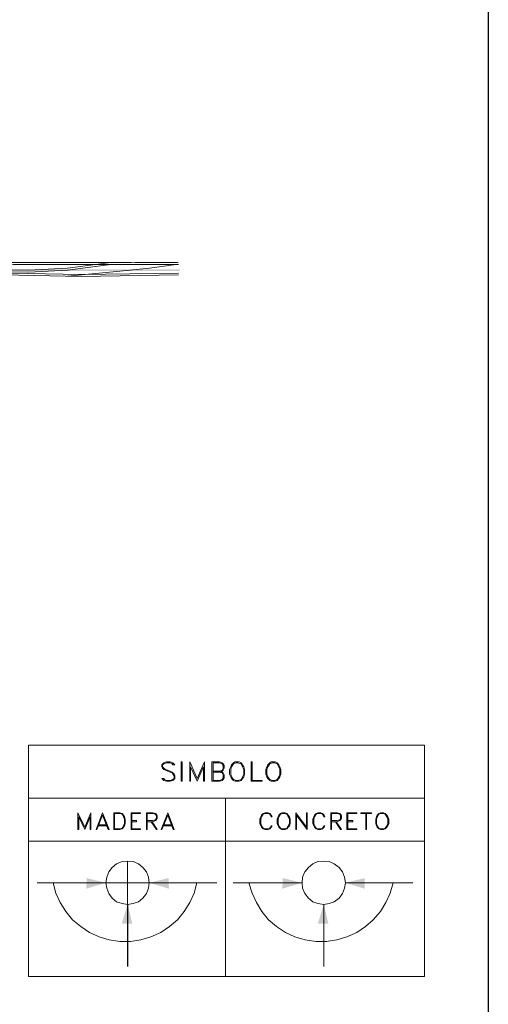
# Model space of a CAD drawing. Header units: millimetres. Extents: x 8 to 202, y 3 to 294.
# Tile 18 of 19: x 152 to 202, y 118 to 224. Entities that reach past the tile are written whole.
import ezdxf

# ---------------------------------------------------------------- set-up
doc = ezdxf.new("R2010")
doc.units = ezdxf.units.MM
doc.layers.add('DGE_CONTORNOS', color=7, linetype='Continuous', lineweight=0)
doc.layers.add('DGE_RELLENO', color=7, linetype='Continuous', lineweight=0)

msp = doc.modelspace()

# ---------------------------------------------------------------- hatches: boundary and pattern name
at = {"layer": 'DGE_RELLENO', "true_color": 0x000000}
for points in [[(168.783, 196.9207), (168.783, 197.09), (130.048, 196.9207)], [(168.783, 197.09), (130.048, 196.9207), (130.048, 197.09)], [(158.7923, 131.6427), (158.75, 130.4997), (160.8667, 131.1347)], [(167.5977, 131.6427), (167.64, 130.4997), (165.5233, 131.1347)], [(179.8743, 131.6427), (179.832, 130.4997), (181.9487, 131.1347)], [(188.6797, 131.6427), (188.6797, 130.4997), (186.6053, 131.1347)], [(163.703, 126.732), (162.56, 126.732), (163.195, 128.8064)], [(184.785, 126.732), (183.642, 126.732), (184.277, 128.8064)]]:
    msp.add_hatch(color=7, dxfattribs=at).paths.add_polyline_path(points, flags=0)

# ---------------------------------------------------------------- linework, layer by layer
at = {"layer": 'DGE_CONTORNOS', "lineweight": 25}
for points in [[(201.9723, 293.9063), (201.9723, 3.2456)], [(163.195, 128.8064), (163.195, 122.1177)]]:
    msp.add_lwpolyline(points, dxfattribs=at)
at = {"layer": 'DGE_CONTORNOS', "lineweight": 5}
for points in [[(134.874, 197.598), (137.2023, 197.852), (144.78, 197.9367), (150.2833, 197.852), (163.576, 197.852)], [(136.779, 197.217), (138.303, 197.3017), (143.51, 197.3017), (147.0237, 196.8784), (152.5693, 196.7937), (156.718, 197.0054), (161.1207, 197.598), (163.9993, 197.6403)], [(137.6257, 197.5134), (143.51, 197.5134), (147.066, 197.09), (152.5693, 197.0054), (156.718, 197.217), (161.1207, 197.8097), (163.9993, 197.852), (168.6137, 197.852)], [(168.656, 197.6403), (150.9183, 197.6403), (145.5843, 197.4287), (143.51, 197.3017)], [(156.718, 196.3704), (161.6287, 196.836), (165.5657, 197.217), (168.402, 197.6403)], [(138.9803, 196.9207), (142.3247, 196.8784), (143.5947, 196.8784), (144.7377, 196.7937), (158.1997, 196.5397), (168.656, 196.709)], [(138.9803, 196.709), (142.3247, 196.6667), (143.5947, 196.6667), (144.7377, 196.6243), (158.1997, 196.328), (168.656, 196.4974)], [(152.527, 145.9514), (195.1143, 145.9514), (195.1143, 121.0594), (152.527, 121.0594), (152.527, 145.9514)], [(152.527, 140.2364), (195.1143, 140.2364)], [(173.736, 140.2364), (173.736, 121.0594)], [(152.527, 135.622), (195.1143, 135.622)], [(160.8667, 131.1347), (165.5233, 131.1347), (165.4387, 131.7274), (165.227, 132.32), (164.846, 132.7857), (164.3803, 133.1667), (163.7877, 133.4207), (163.195, 133.463), (162.6023, 133.4207), (162.0097, 133.1667), (161.544, 132.7857), (161.163, 132.32), (160.9513, 131.7274), (160.8667, 131.1347), (160.9513, 130.542), (161.163, 129.9917), (161.544, 129.4837), (162.0097, 129.1027), (162.6023, 128.891), (163.195, 128.8064), (163.7877, 128.891), (164.3803, 129.1027), (164.846, 129.4837), (165.227, 129.9917), (165.4387, 130.542), (165.5233, 131.1347)], [(163.195, 133.463), (163.195, 128.8064)], [(186.6053, 131.1347), (186.5207, 131.7274), (186.309, 132.32), (185.928, 132.7857), (185.42, 133.1667), (184.8697, 133.4207), (184.277, 133.463), (183.642, 133.4207), (183.0917, 133.1667), (182.626, 132.7857), (182.245, 132.32), (181.991, 131.7274), (181.9487, 131.1347), (181.991, 130.542), (182.245, 129.9917), (182.626, 129.4837), (183.0917, 129.1027), (183.642, 128.891), (184.277, 128.8064), (184.8697, 128.891), (185.42, 129.1027), (185.928, 129.4837), (186.309, 129.9917), (186.5207, 130.542), (186.6053, 131.1347)], [(160.8667, 131.1347), (153.4583, 131.1347)], [(155.194, 131.1347), (155.4903, 130.034), (155.956, 129.018), (156.5487, 128.0444), (157.2683, 127.1554), (158.1573, 126.4357), (159.0887, 125.8007), (160.147, 125.335), (161.2053, 124.9964), (162.3483, 124.827), (163.4913, 124.827), (164.6343, 124.9964), (165.6927, 125.335), (166.751, 125.8007), (167.6823, 126.4357), (168.5713, 127.1554), (169.291, 128.0444), (169.8837, 129.018), (170.3493, 130.034), (170.6457, 131.1347)], [(165.5233, 131.1347), (172.8047, 131.1347)], [(181.9487, 131.1347), (174.5403, 131.1347)], [(176.2337, 131.1347), (176.5723, 130.034), (177.038, 129.018), (177.6307, 128.0444), (178.3503, 127.1554), (179.197, 126.4357), (180.1707, 125.8007), (181.1867, 125.335), (182.2873, 124.9964), (183.4303, 124.827), (184.5733, 124.827), (185.674, 124.9964), (186.7747, 125.335), (187.833, 125.8007), (188.7643, 126.4357), (189.611, 127.1554), (190.373, 128.0444), (190.9657, 129.018), (191.4313, 130.034), (191.7277, 131.1347)], [(186.6053, 131.1347), (193.8443, 131.1347)], [(184.277, 128.8064), (184.277, 122.1177)]]:
    msp.add_lwpolyline(points, dxfattribs=at)
at = {"layer": 'DGE_CONTORNOS', "lineweight": 13}
for points in [[(168.275, 143.8347), (168.0633, 144.0464), (167.767, 144.131), (167.386, 144.131), (167.0897, 144.0464), (166.878, 143.8347), (166.878, 143.623), (166.9627, 143.4537), (167.0897, 143.3267), (167.259, 143.242), (167.767, 143.0304), (167.9787, 142.9457), (168.0633, 142.8187), (168.1903, 142.6494), (168.1903, 142.353), (168.0633, 142.226), (167.767, 142.1414), (167.386, 142.1414), (167.1743, 142.226), (167.0897, 142.353), (166.878, 142.353)], [(168.275, 143.8347), (168.0633, 143.8347), (167.9787, 143.9194), (167.767, 144.0464), (167.386, 144.0464), (167.0897, 143.9194), (166.9627, 143.8347), (166.9627, 143.623), (167.0897, 143.4537), (167.259, 143.3267), (167.767, 143.1574), (167.9787, 143.0304), (168.1903, 142.8187), (168.275, 142.6494), (168.275, 142.353), (168.0633, 142.1414), (167.767, 142.0567), (167.386, 142.0567), (167.0897, 142.1414), (166.878, 142.353)], [(168.9523, 144.131), (168.9523, 142.0567), (169.0793, 142.0567)], [(168.9523, 144.131), (169.0793, 144.131), (169.0793, 142.0567)], [(169.8837, 144.131), (169.8837, 142.0567)], [(169.8837, 144.131), (170.688, 142.353), (171.45, 144.131)], [(170.688, 142.0567), (171.3653, 143.623), (171.3653, 142.0567), (171.45, 142.0567), (171.45, 144.131)], [(172.2543, 144.131), (172.2543, 142.0567)], [(172.2543, 144.131), (173.0587, 144.131), (173.355, 144.0464), (173.482, 143.9194), (173.5667, 143.75), (173.5667, 143.4537), (173.482, 143.242), (173.355, 143.1574), (173.0587, 143.0304)], [(172.3813, 144.0464), (172.3813, 142.1414)], [(172.3813, 144.0464), (173.0587, 144.0464), (173.355, 143.9194), (173.482, 143.75), (173.482, 143.4537), (173.355, 143.242), (173.0587, 143.1574), (172.3813, 143.1574)], [(174.752, 144.131), (174.5827, 144.0464), (174.371, 143.8347), (174.2863, 143.623), (174.1593, 143.3267), (174.1593, 142.8187), (174.2863, 142.5224), (174.371, 142.353), (174.5827, 142.1414), (174.752, 142.0567), (175.1753, 142.0567), (175.387, 142.1414), (175.5563, 142.353), (175.6833, 142.5224), (175.768, 142.8187), (175.768, 143.3267), (175.6833, 143.623), (175.5563, 143.8347), (175.387, 144.0464), (175.1753, 144.131), (174.752, 144.131)], [(174.879, 144.0464), (174.5827, 143.9194), (174.371, 143.623), (174.2863, 143.3267), (174.2863, 142.8187), (174.371, 142.5224), (174.5827, 142.226), (174.879, 142.1414), (175.0483, 142.1414), (175.387, 142.226), (175.5563, 142.5224), (175.6833, 142.8187), (175.6833, 143.3267), (175.5563, 143.623), (175.387, 143.9194), (175.0483, 144.0464), (174.879, 144.0464)], [(176.4877, 142.0567), (176.4877, 144.131), (176.5723, 144.131), (176.5723, 142.1414), (177.673, 142.1414), (177.673, 142.0567), (176.4877, 142.0567)], [(178.6467, 144.131), (178.4773, 144.0464), (178.2657, 143.8347), (178.181, 143.623), (178.054, 143.3267), (178.054, 142.8187), (178.181, 142.5224), (178.2657, 142.353), (178.4773, 142.1414), (178.6467, 142.0567), (179.07, 142.0567), (179.2817, 142.1414), (179.451, 142.353), (179.578, 142.5224), (179.6627, 142.8187), (179.6627, 143.3267), (179.578, 143.623), (179.451, 143.8347), (179.2817, 144.0464), (179.07, 144.131), (178.6467, 144.131)], [(178.7737, 144.0464), (178.4773, 143.9194), (178.2657, 143.623), (178.181, 143.3267), (178.181, 142.8187), (178.2657, 142.5224), (178.4773, 142.226), (178.7737, 142.1414), (178.9853, 142.1414), (179.2817, 142.226), (179.451, 142.5224), (179.578, 142.8187), (179.578, 143.3267), (179.451, 143.623), (179.2817, 143.9194), (178.9853, 144.0464), (178.7737, 144.0464)], [(169.9683, 143.623), (169.9683, 142.0567), (169.8837, 142.0567)], [(169.9683, 143.623), (170.688, 142.0567)], [(173.0587, 143.1574), (173.355, 143.0304), (173.482, 142.9457), (173.5667, 142.734), (173.5667, 142.4377), (173.482, 142.226), (173.355, 142.1414), (173.0587, 142.0567), (172.2543, 142.0567)], [(172.3813, 143.0304), (173.0587, 143.0304), (173.355, 142.9457), (173.482, 142.734), (173.482, 142.4377), (173.355, 142.226), (173.0587, 142.1414), (172.3813, 142.1414)], [(157.861, 138.67), (157.861, 136.8497)], [(157.861, 138.67), (158.5807, 137.1037), (159.258, 138.67)], [(157.9457, 138.2467), (157.9457, 136.8497), (157.861, 136.8497)], [(157.9457, 138.2467), (158.5807, 136.8497)], [(158.5807, 136.8497), (159.1733, 138.2467), (159.1733, 136.8497), (159.258, 136.8497), (159.258, 138.67)], [(160.4857, 138.67), (159.8083, 136.8497)], [(160.4857, 138.416), (159.893, 136.8497), (159.8083, 136.8497)], [(160.4857, 138.416), (161.1207, 136.8497), (161.2053, 136.8497), (160.4857, 138.67)], [(161.7133, 138.67), (161.7133, 136.8497)], [(161.7133, 138.67), (162.3483, 138.67), (162.6023, 138.5854), (162.7717, 138.416), (162.8563, 138.2467), (162.941, 137.9927), (162.941, 137.527), (162.8563, 137.273), (162.7717, 137.1037), (162.6023, 136.9344), (162.3483, 136.8497), (161.7133, 136.8497)], [(161.798, 138.5854), (161.798, 136.9344)], [(161.798, 138.5854), (162.3483, 138.5854), (162.6023, 138.5007), (162.687, 138.416), (162.7717, 138.2467), (162.8563, 137.9927), (162.8563, 137.527), (162.7717, 137.273), (162.687, 137.1037), (162.6023, 137.019), (162.3483, 136.9344), (161.798, 136.9344)], [(163.576, 138.67), (163.576, 136.8497)], [(163.576, 138.67), (164.592, 138.67)], [(163.6607, 138.5854), (164.592, 138.5854), (164.592, 138.67)], [(163.6607, 138.5854), (163.6607, 136.9344)], [(163.6607, 137.8234), (164.1687, 137.8234), (164.1687, 137.6964), (163.6607, 137.6964)], [(165.227, 138.67), (165.227, 136.8497)], [(165.227, 138.67), (165.9043, 138.67), (166.2007, 138.5854), (166.2853, 138.5007), (166.37, 138.3314), (166.37, 138.0774), (166.2853, 137.908), (166.2007, 137.8234), (165.9043, 137.6964), (165.3117, 137.6964)], [(165.3117, 138.5854), (165.3117, 136.8497), (165.227, 136.8497)], [(165.3117, 138.5854), (165.9043, 138.5854), (166.2007, 138.5007), (166.2853, 138.3314), (166.2853, 138.0774), (166.2007, 137.908), (165.9043, 137.8234), (165.3117, 137.8234)], [(165.735, 137.6964), (166.2853, 136.8497), (166.37, 136.8497), (165.8197, 137.6964)], [(167.513, 138.67), (166.7933, 136.8497)], [(167.513, 138.416), (166.878, 136.8497), (166.7933, 136.8497)], [(167.513, 138.416), (168.1057, 136.8497), (168.1903, 136.8497), (167.513, 138.67)], [(178.7313, 138.2467), (178.6467, 138.416), (178.4773, 138.5854), (178.308, 138.67), (177.9693, 138.67), (177.7577, 138.5854), (177.5883, 138.416), (177.5037, 138.2467), (177.419, 137.9927), (177.419, 137.527), (177.5037, 137.273), (177.5883, 137.1037), (177.7577, 136.9344), (177.9693, 136.8497), (178.308, 136.8497), (178.4773, 136.9344), (178.6467, 137.1037), (178.7313, 137.273)], [(178.7313, 138.2467), (178.6467, 138.2467), (178.562, 138.416), (178.4773, 138.5007), (178.308, 138.5854), (177.9693, 138.5854), (177.7577, 138.5007), (177.5883, 138.2467), (177.5037, 137.9927), (177.5037, 137.527), (177.5883, 137.273), (177.7577, 137.019), (177.9693, 136.9344), (178.308, 136.9344), (178.4773, 137.019), (178.562, 137.1037), (178.6467, 137.273), (178.7313, 137.273)], [(179.7897, 138.67), (179.6203, 138.5854), (179.451, 138.416), (179.3663, 138.2467), (179.2817, 137.9927), (179.2817, 137.527), (179.3663, 137.273), (179.451, 137.1037), (179.6203, 136.9344), (179.7897, 136.8497), (180.1283, 136.8497), (180.2977, 136.9344), (180.467, 137.1037), (180.594, 137.273), (180.6787, 137.527), (180.6787, 137.9927), (180.594, 138.2467), (180.467, 138.416), (180.2977, 138.5854), (180.1283, 138.67), (179.7897, 138.67)], [(179.8743, 138.5854), (179.6203, 138.5007), (179.451, 138.2467), (179.3663, 137.9927), (179.3663, 137.527), (179.451, 137.273), (179.6203, 137.019), (179.8743, 136.9344), (180.0437, 136.9344), (180.2977, 137.019), (180.467, 137.273), (180.594, 137.527), (180.594, 137.9927), (180.467, 138.2467), (180.2977, 138.5007), (180.0437, 138.5854), (179.8743, 138.5854)], [(181.2713, 138.67), (181.2713, 136.8497)], [(181.2713, 138.67), (182.4143, 137.1037), (182.4143, 138.67), (182.499, 138.67), (182.499, 136.8497)], [(181.356, 138.416), (181.356, 136.8497), (181.2713, 136.8497)], [(181.356, 138.416), (182.499, 136.8497)], [(184.404, 138.2467), (184.3193, 138.416), (184.15, 138.5854), (183.9807, 138.67), (183.642, 138.67), (183.4727, 138.5854), (183.3033, 138.416), (183.2187, 138.2467), (183.0917, 137.9927), (183.0917, 137.527), (183.2187, 137.273), (183.3033, 137.1037), (183.4727, 136.9344), (183.642, 136.8497), (183.9807, 136.8497), (184.15, 136.9344), (184.3193, 137.1037), (184.404, 137.273)], [(184.404, 138.2467), (184.3193, 138.2467), (184.2347, 138.416), (184.15, 138.5007), (183.9807, 138.5854), (183.642, 138.5854), (183.4727, 138.5007), (183.3033, 138.2467), (183.2187, 137.9927), (183.2187, 137.527), (183.3033, 137.273), (183.4727, 137.019), (183.642, 136.9344), (183.9807, 136.9344), (184.15, 137.019), (184.2347, 137.1037), (184.3193, 137.273), (184.404, 137.273)], [(185.039, 138.67), (185.039, 136.8497)], [(185.039, 138.67), (185.7163, 138.67), (186.0127, 138.5854), (186.0973, 138.5007), (186.182, 138.3314), (186.182, 138.0774), (186.0973, 137.908), (186.0127, 137.8234), (185.7163, 137.6964), (185.1237, 137.6964)], [(185.1237, 138.5854), (185.1237, 136.8497), (185.039, 136.8497)], [(185.1237, 138.5854), (185.7163, 138.5854), (186.0127, 138.5007), (186.0973, 138.3314), (186.0973, 138.0774), (186.0127, 137.908), (185.7163, 137.8234), (185.1237, 137.8234)], [(185.547, 137.6964), (186.0973, 136.8497), (186.182, 136.8497), (185.6317, 137.6964)], [(186.7747, 138.67), (186.7747, 136.8497)], [(186.7747, 138.67), (187.833, 138.67)], [(186.8593, 138.5854), (187.833, 138.5854), (187.833, 138.67)], [(186.8593, 138.5854), (186.8593, 136.9344)], [(186.8593, 137.8234), (187.4097, 137.8234), (187.4097, 137.6964), (186.8593, 137.6964)], [(188.2563, 138.67), (189.3993, 138.67), (189.3993, 138.5854)], [(188.2563, 138.67), (188.2563, 138.5854), (189.3993, 138.5854)], [(188.8067, 138.5854), (188.8067, 136.8497)], [(188.8913, 138.5854), (188.8913, 136.8497), (188.8067, 136.8497)], [(190.373, 138.67), (190.2037, 138.5854), (190.0343, 138.416), (189.9497, 138.2467), (189.865, 137.9927), (189.865, 137.527), (189.9497, 137.273), (190.0343, 137.1037), (190.2037, 136.9344), (190.373, 136.8497), (190.7117, 136.8497), (190.881, 136.9344), (191.0503, 137.1037), (191.1773, 137.273), (191.262, 137.527), (191.262, 137.9927), (191.1773, 138.2467), (191.0503, 138.416), (190.881, 138.5854), (190.7117, 138.67), (190.373, 138.67)], [(190.4577, 138.5854), (190.2037, 138.5007), (190.0343, 138.2467), (189.9497, 137.9927), (189.9497, 137.527), (190.0343, 137.273), (190.2037, 137.019), (190.4577, 136.9344), (190.627, 136.9344), (190.881, 137.019), (191.0503, 137.273), (191.1773, 137.527), (191.1773, 137.9927), (191.0503, 138.2467), (190.881, 138.5007), (190.627, 138.5854), (190.4577, 138.5854)], [(159.9777, 137.273), (161.036, 137.273)], [(160.0623, 137.3577), (160.9513, 137.3577)], [(163.6607, 136.9344), (164.592, 136.9344), (164.592, 136.8497), (163.576, 136.8497)], [(166.9627, 137.273), (168.021, 137.273)], [(167.0473, 137.3577), (167.9363, 137.3577)], [(186.8593, 136.9344), (187.833, 136.9344), (187.833, 136.8497), (186.7747, 136.8497)]]:
    msp.add_lwpolyline(points, dxfattribs=at)

doc.saveas('drawing.dxf')
